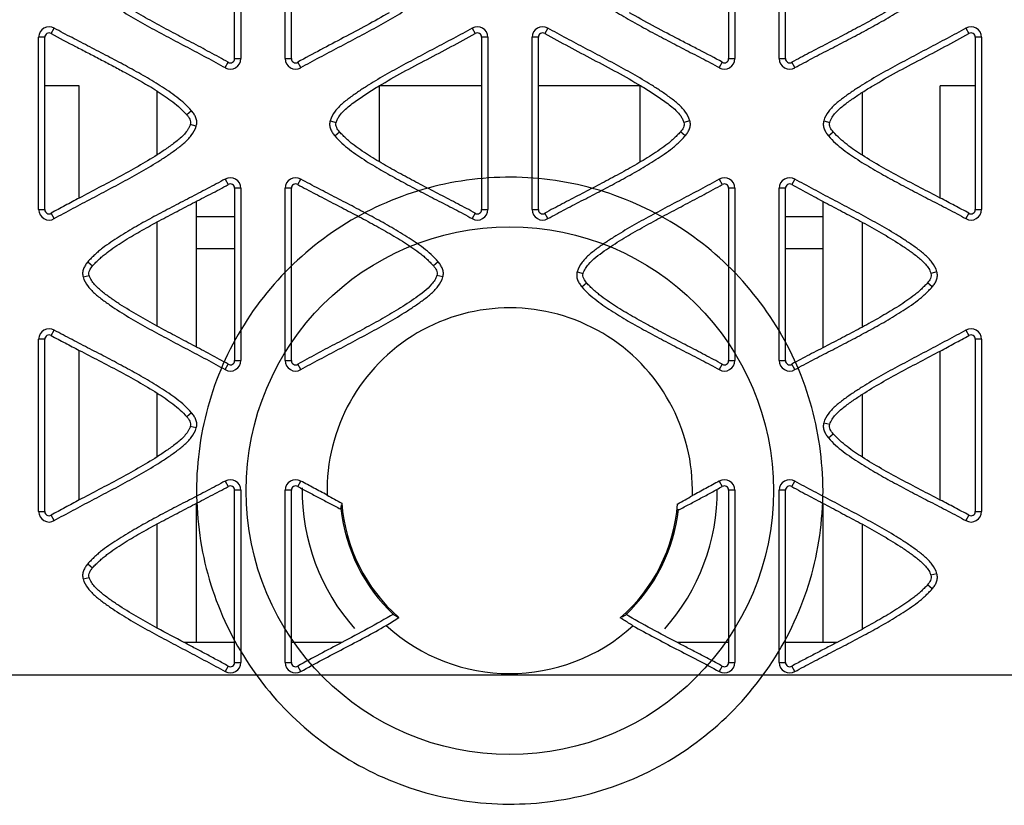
# Model space of a CAD drawing. Header units: millimetres. Extents: x 30 to 123, y 16 to 200.
# Tile 11 of 18: x 67 to 86, y 147 to 162. Entities that reach past the tile are written whole.
import ezdxf

# ---------------------------------------------------------------- set-up
doc = ezdxf.new("R2010")
doc.units = ezdxf.units.MM
doc.header["$LTSCALE"] = 14.011522
doc.layers.get('0').update_dxf_attribs({"linetype": 'CONTINUOUS'})

msp = doc.modelspace()

# ---------------------------------------------------------------- linework, layer by layer
at = {"color": 7}
for p, q in [((70.986, 161.744), (70.986, 165.044)), ((71.104, 165.044), (71.104, 161.744)), ((71.954, 161.744), (71.954, 165.044)), ((72.073, 161.744), (72.073, 165.044)), ((80.448, 165.044), (80.448, 161.744)), ((80.567, 165.044), (80.567, 161.744)), ((81.417, 161.744), (81.417, 165.044)), ((81.536, 161.744), (81.536, 165.044)), ((67.472, 162.225), (67.532, 162.328)), ((75.535, 162.328), (75.595, 162.225)), ((76.985, 162.328), (76.927, 162.224)), ((84.99, 162.328), (85.05, 162.225)), ((67.232, 158.854), (67.232, 162.154)), ((67.35, 162.154), (67.232, 162.154)), ((67.35, 158.854), (67.35, 162.154)), ((75.716, 162.154), (75.716, 158.854)), ((75.835, 162.154), (75.716, 162.154)), ((75.835, 162.154), (75.835, 158.854)), ((76.685, 158.854), (76.685, 162.154)), ((76.804, 162.154), (76.685, 162.154)), ((76.804, 158.854), (76.804, 162.154)), ((85.171, 162.154), (85.171, 158.854)), ((85.29, 162.154), (85.171, 162.154)), ((85.29, 162.154), (85.29, 158.854)), ((70.804, 161.571), (70.863, 161.675)), ((70.986, 161.744), (71.104, 161.744)), ((71.954, 161.744), (72.073, 161.744)), ((72.254, 161.571), (72.195, 161.674)), ((80.326, 161.674), (80.267, 161.571)), ((80.448, 161.744), (80.567, 161.744)), ((81.417, 161.744), (81.536, 161.744)), ((81.717, 161.571), (81.658, 161.674)), ((68.01, 161.223), (67.35, 161.223)), ((68.01, 159.076), (68.01, 161.223)), ((69.501, 159.901), (69.501, 161.122)), ((75.716, 161.223), (73.754, 161.223)), ((73.755, 161.223), (73.755, 159.771)), ((78.766, 161.223), (76.804, 161.223)), ((78.755, 159.765), (78.755, 161.223)), ((83.01, 159.893), (83.01, 161.101)), ((84.501, 159.075), (84.501, 161.223)), ((85.171, 161.223), (84.501, 161.223)), ((70.162, 160.744), (70.071, 160.668)), ((72.815, 160.554), (72.93, 160.524)), ((79.705, 160.554), (79.59, 160.524)), ((82.27, 160.554), (82.385, 160.524)), ((70.252, 160.454), (70.137, 160.485)), ((72.905, 160.264), (72.996, 160.341)), ((79.615, 160.264), (79.524, 160.341)), ((82.36, 160.264), (82.451, 160.341)), ((70.804, 159.438), (70.864, 159.335)), ((72.195, 159.335), (72.254, 159.438)), ((80.267, 159.438), (80.326, 159.335)), ((81.717, 159.438), (81.658, 159.334)), ((70.986, 159.264), (70.986, 155.964)), ((71.104, 159.264), (70.986, 159.264)), ((71.104, 159.264), (71.104, 155.964)), ((71.954, 155.964), (71.954, 159.264)), ((72.073, 159.264), (71.954, 159.264)), ((72.073, 155.964), (72.073, 159.264)), ((80.448, 159.264), (80.448, 155.964)), ((80.567, 159.264), (80.448, 159.264)), ((80.567, 159.264), (80.567, 155.964)), ((81.417, 155.964), (81.417, 159.264)), ((81.536, 159.264), (81.417, 159.264)), ((81.536, 155.964), (81.536, 159.264)), ((70.255, 156.223), (70.255, 159.013)), ((82.255, 156.21), (82.255, 159.012)), ((67.232, 158.854), (67.35, 158.854)), ((75.716, 158.854), (75.835, 158.854)), ((76.685, 158.854), (76.804, 158.854)), ((85.171, 158.854), (85.29, 158.854)), ((67.532, 158.681), (67.472, 158.784)), ((69.501, 156.625), (69.501, 158.617)), ((70.255, 158.723), (70.986, 158.723)), ((75.595, 158.784), (75.535, 158.681)), ((76.985, 158.681), (76.926, 158.784)), ((81.536, 158.723), (82.255, 158.723)), ((83.01, 156.606), (83.01, 158.61)), ((85.05, 158.784), (84.99, 158.681)), ((70.986, 158.1), (70.255, 158.1)), ((82.255, 158.1), (81.536, 158.1)), ((68.174, 157.854), (68.265, 157.778)), ((74.884, 157.854), (74.794, 157.778)), ((77.547, 157.664), (77.662, 157.634)), ((84.437, 157.664), (84.322, 157.634)), ((68.084, 157.564), (68.199, 157.595)), ((74.974, 157.564), (74.86, 157.595)), ((77.637, 157.374), (77.728, 157.451)), ((84.347, 157.374), (84.256, 157.451)), ((67.472, 156.445), (67.532, 156.548)), ((84.99, 156.548), (85.05, 156.445)), ((67.232, 153.074), (67.232, 156.374)), ((67.35, 156.374), (67.232, 156.374)), ((67.35, 153.074), (67.35, 156.374)), ((85.171, 156.374), (85.171, 153.074)), ((85.29, 156.374), (85.171, 156.374)), ((85.29, 156.374), (85.29, 153.074)), ((68.01, 153.296), (68.01, 156.16)), ((70.986, 155.964), (71.104, 155.964)), ((71.954, 155.964), (72.073, 155.964)), ((80.448, 155.964), (80.567, 155.964)), ((81.417, 155.964), (81.536, 155.964)), ((84.501, 153.295), (84.501, 156.147)), ((70.804, 155.791), (70.863, 155.895)), ((72.254, 155.791), (72.195, 155.894)), ((80.326, 155.894), (80.267, 155.791)), ((81.717, 155.791), (81.658, 155.894)), ((69.501, 154.121), (69.501, 155.342)), ((83.01, 154.113), (83.01, 155.321)), ((70.162, 154.964), (70.071, 154.888)), ((70.252, 154.674), (70.137, 154.705)), ((82.27, 154.774), (82.385, 154.744)), ((82.36, 154.484), (82.451, 154.561)), ((70.804, 153.658), (70.864, 153.555)), ((72.195, 153.555), (72.254, 153.658)), ((80.267, 153.658), (80.326, 153.555)), ((81.658, 153.555), (81.717, 153.658)), ((70.986, 150.184), (70.986, 153.484)), ((71.104, 153.484), (70.986, 153.484)), ((71.104, 153.484), (71.104, 150.184)), ((71.954, 150.184), (71.954, 153.484)), ((72.073, 153.484), (71.954, 153.484)), ((72.073, 150.184), (72.073, 153.484)), ((80.448, 153.484), (80.448, 150.184)), ((80.567, 153.484), (80.448, 153.484)), ((80.567, 153.484), (80.567, 150.184)), ((81.417, 150.184), (81.417, 153.484)), ((81.536, 153.484), (81.417, 153.484)), ((81.536, 150.184), (81.536, 153.484)), ((70.255, 150.566), (70.255, 153.233)), ((82.255, 150.566), (82.255, 153.232)), ((67.232, 153.074), (67.35, 153.074)), ((67.532, 152.901), (67.472, 153.004)), ((85.05, 153.004), (84.99, 152.901)), ((85.171, 153.074), (85.29, 153.074)), ((69.501, 150.845), (69.501, 152.837)), ((83.01, 150.826), (83.01, 152.83)), ((68.174, 152.074), (68.265, 151.998)), ((68.084, 151.784), (68.199, 151.815)), ((84.437, 151.884), (84.322, 151.854)), ((84.347, 151.594), (84.256, 151.671)), ((70.986, 150.566), (70.022, 150.566)), ((73.037, 150.566), (72.073, 150.566)), ((80.448, 150.566), (79.466, 150.566)), ((82.518, 150.566), (81.536, 150.566)), ((70.864, 150.114), (70.804, 150.011)), ((70.986, 150.184), (71.104, 150.184)), ((71.954, 150.184), (72.073, 150.184)), ((72.254, 150.011), (72.195, 150.114)), ((80.326, 150.114), (80.267, 150.011)), ((80.448, 150.184), (80.567, 150.184)), ((81.417, 150.184), (81.536, 150.184)), ((81.717, 150.011), (81.658, 150.114)), ((98.75, 149.942), (53.761, 149.942))]:
    msp.add_line(p, q, dxfattribs=at)
for radius in [46.72, 43.68, 42.58, 40.8, 40.089, 35.887, 35.65, 5.05]:
    msp.add_circle((76.255, 153.473), radius, dxfattribs=at)
for centre, radius, start, end in [((76.255, 153.473), 35, 9.9087, 170.0913), ((76.255, 153.473), 27.275, 323.8988, 216.1012), ((76.255, 153.473), 25.531, 358.7267, 181.2733), ((67.432, 162.154), 0.2, 60, 180), ((67.432, 162.154), 0.0811, 60, 180), ((75.635, 162.154), 0.2, 0, 120), ((75.635, 162.154), 0.0811, 0, 120), ((76.885, 162.154), 0.2, 60, 180), ((76.885, 162.154), 0.0811, 59.2715, 180), ((85.09, 162.154), 0.2, 0, 120), ((85.09, 162.154), 0.0811, 0, 120), ((70.904, 161.744), 0.2, 239.9997, 360), ((70.904, 161.744), 0.0811, 239.2715, 360), ((72.154, 161.744), 0.2, 180, 299.9974), ((72.154, 161.744), 0.0811, 180, 299.9873), ((80.367, 161.744), 0.2, 240, 360), ((80.367, 161.744), 0.0811, 240, 360), ((81.617, 161.744), 0.2, 180, 300), ((81.617, 161.744), 0.0811, 180, 300), ((65.584, 154.945), 7.314, 57.6223, 59.1313), ((70.904, 159.264), 0.2, 0, 119.9938), ((72.154, 159.264), 0.2, 59.9976, 180), ((80.367, 159.264), 0.2, 0, 120), ((81.617, 159.264), 0.2, 60, 180), ((70.904, 159.264), 0.0811, 0, 120), ((72.154, 159.264), 0.0811, 60, 180), ((80.367, 159.264), 0.0811, 0, 120), ((81.617, 159.264), 0.0811, 59.2715, 180), ((67.432, 158.854), 0.2, 180, 300), ((67.432, 158.854), 0.0811, 180, 300), ((75.635, 158.854), 0.2, 240, 360), ((75.635, 158.854), 0.0811, 240, 360), ((76.885, 158.854), 0.2, 180, 300), ((76.885, 158.854), 0.0811, 180, 300), ((85.09, 158.854), 0.2, 240, 360), ((85.09, 158.854), 0.0811, 240, 360), ((76.255, 153.473), 3.5, 358.457, 181.3467), ((67.432, 156.374), 0.2, 60, 180), ((85.09, 156.374), 0.2, 0, 120), ((67.432, 156.374), 0.0811, 60, 180), ((85.09, 156.374), 0.0811, 0, 120), ((70.904, 155.964), 0.2, 239.9997, 360), ((70.904, 155.964), 0.0811, 239.2715, 360), ((72.154, 155.964), 0.2, 180, 299.9974), ((72.154, 155.964), 0.0811, 180, 300), ((80.367, 155.964), 0.2, 240, 360), ((80.367, 155.964), 0.0811, 240, 360), ((81.617, 155.964), 0.2, 180, 300), ((81.617, 155.964), 0.0811, 180, 300), ((70.904, 153.484), 0.2, 0, 120.0012), ((70.904, 153.484), 0.0811, 0, 120), ((72.154, 153.484), 0.2, 59.9978, 180), ((72.154, 153.484), 0.0811, 60, 180), ((76.255, 153.473), 3.975, 179.2124, 221.6253), ((80.367, 153.484), 0.2, 0, 120), ((80.367, 153.484), 0.0811, 0, 120), ((81.617, 153.484), 0.2, 60, 180), ((81.617, 153.484), 0.0811, 60, 180), ((101.657, 205.293), 59.406, 240.88942, 241.20007), ((76.255, 153.473), 3.975, 318.313, 0.4495), ((53.502, 199.621), 53.174, 299.2348, 299.5845), ((76.255, 153.473), 3.25, 185.9804, 226.9249), ((76.255, 153.473), 3.226, 184.2345, 228.832), ((76.255, 153.473), 3.226, 311.0364, 355.4911), ((67.432, 153.074), 0.2, 180, 300), ((67.432, 153.074), 0.0811, 180, 300), ((76.255, 153.473), 3.25, 312.9448, 353.7369), ((85.09, 153.074), 0.2, 240, 360), ((85.09, 153.074), 0.0811, 240, 360), ((75.89, 154.255), 3.66, 239.5594, 241.2879), ((76.666, 154.174), 3.569, 299.1649, 300.348), ((67.234, 161.778), 12.758, 301.447, 302.7275), ((76.255, 153.473), 3.5, 227.4874, 312.3941), ((65.462, 183.475), 37.066, 297.3966, 298.2567), ((70.904, 150.184), 0.2, 240.0041, 360), ((70.904, 150.184), 0.0811, 240.0161, 360), ((72.154, 150.184), 0.2, 180, 299.9973), ((72.154, 150.184), 0.0811, 180, 299.9888), ((80.367, 150.184), 0.2, 240, 360), ((80.367, 150.184), 0.0811, 240, 360), ((81.617, 150.184), 0.2, 180, 300), ((81.617, 150.184), 0.0811, 180, 300)]:
    msp.add_arc(centre, radius, start, end, dxfattribs=at)
for points, knots in [([(68.084, 163.344), (68.102, 163.278), (68.174, 163.157), (68.319, 163.011), (68.483, 162.886), (68.651, 162.768), (68.823, 162.657), (69.058, 162.516), (69.356, 162.347), (69.718, 162.152), (70.081, 161.961), (70.445, 161.769), (70.684, 161.637), (70.804, 161.571)], [0, 0, 0, 0, 0.062468, 0.124958, 0.187463, 0.249977, 0.312471, 0.374981, 0.499981, 0.624986, 0.749991, 0.874995, 1, 1, 1, 1]), ([(70.863, 161.675), (70.746, 161.739), (70.513, 161.867), (70.16, 162.054), (69.807, 162.24), (69.455, 162.428), (69.107, 162.624), (68.822, 162.796), (68.603, 162.946), (68.442, 163.064), (68.318, 163.176), (68.248, 163.27), (68.216, 163.328), (68.204, 163.359), (68.199, 163.375)], [0, 0, 0, 0, 0.125016, 0.250032, 0.375049, 0.500064, 0.625077, 0.750081, 0.812587, 0.875087, 0.937523, 0.968753, 0.984376, 1, 1, 1, 1]), ([(72.254, 161.571), (72.373, 161.64), (72.615, 161.769), (72.978, 161.961), (73.341, 162.152), (73.643, 162.314), (73.882, 162.448), (74.059, 162.551), (74.235, 162.657), (74.408, 162.769), (74.577, 162.886), (74.74, 163.011), (74.885, 163.157), (74.957, 163.278), (74.974, 163.344)], [0, 0, 0, 0, 0.124993, 0.249992, 0.374985, 0.49998, 0.562476, 0.624978, 0.687479, 0.749965, 0.812491, 0.874975, 0.937505, 1, 1, 1, 1]), ([(77.637, 163.154), (77.72, 163.057), (77.916, 162.887), (78.235, 162.671), (78.566, 162.474), (78.903, 162.288), (79.244, 162.108), (79.585, 161.93), (79.928, 161.754), (80.156, 161.635), (80.267, 161.571)], [0, 0, 0, 0, 0.124911, 0.249901, 0.37492, 0.499934, 0.624951, 0.74996, 0.87499, 1, 1, 1, 1]), ([(84.256, 163.231), (84.236, 163.207), (84.19, 163.162), (84.123, 163.095), (84.051, 163.033), (83.901, 162.916), (83.664, 162.758), (83.336, 162.565), (83.003, 162.382), (82.667, 162.204), (82.386, 162.058), (82.161, 161.942), (81.993, 161.853), (81.825, 161.765), (81.712, 161.706), (81.658, 161.674)], [0, 0, 0, 0, 0.031252, 0.062503, 0.093753, 0.125008, 0.249977, 0.374975, 0.499978, 0.624983, 0.749988, 0.812491, 0.874991, 0.9375, 1, 1, 1, 1]), ([(81.717, 161.571), (81.773, 161.603), (81.887, 161.663), (82.057, 161.753), (82.227, 161.843), (82.456, 161.96), (82.74, 162.108), (83.081, 162.288), (83.418, 162.474), (83.694, 162.639), (83.909, 162.779), (84.039, 162.873), (84.14, 162.953), (84.213, 163.016), (84.281, 163.085), (84.326, 163.13), (84.347, 163.154)], [0, 0, 0, 0, 0.062499, 0.125003, 0.187501, 0.250003, 0.375003, 0.500004, 0.625002, 0.749995, 0.812497, 0.87499, 0.906254, 0.937489, 0.968752, 1, 1, 1, 1]), ([(73.947, 162.623), (73.804, 162.54), (73.513, 162.379), (73.073, 162.145), (72.632, 161.913), (72.339, 161.757), (72.195, 161.674)], [0, 0, 0, 0, 0.249996, 0.499999, 0.750009, 1, 1, 1, 1]), ([(80.326, 161.674), (80.181, 161.758), (79.957, 161.873), (79.658, 162.026), (79.36, 162.181), (78.989, 162.377), (78.695, 162.539), (78.55, 162.623)], [0, 0, 0, 0, 0.249985, 0.375009, 0.500002, 0.750006, 1, 1, 1, 1]), ([(67.472, 162.225), (67.625, 162.137), (67.861, 162.016), (68.175, 161.856), (68.409, 161.733), (68.643, 161.61), (68.955, 161.443), (69.186, 161.314), (69.337, 161.223)], [0, 0, 0, 0, 0.249984, 0.375004, 0.499995, 0.62499, 0.75001, 1, 1, 1, 1]), ([(70.162, 160.744), (70.079, 160.842), (69.883, 161.012), (69.564, 161.228), (69.233, 161.425), (68.895, 161.611), (68.555, 161.791), (68.213, 161.969), (67.871, 162.145), (67.643, 162.263), (67.532, 162.328)], [0, 0, 0, 0, 0.124911, 0.249901, 0.37492, 0.499934, 0.624951, 0.74996, 0.87499, 1, 1, 1, 1]), ([(75.535, 162.328), (75.417, 162.259), (75.175, 162.13), (74.812, 161.938), (74.449, 161.746), (74.147, 161.585), (73.908, 161.451), (73.73, 161.348), (73.554, 161.242), (73.382, 161.13), (73.213, 161.013), (73.05, 160.888), (72.905, 160.742), (72.833, 160.621), (72.815, 160.554)], [0, 0, 0, 0, 0.124993, 0.249992, 0.374985, 0.49998, 0.562476, 0.624978, 0.687479, 0.749965, 0.812491, 0.874975, 0.937505, 1, 1, 1, 1]), ([(73.754, 161.223), (73.904, 161.313), (74.209, 161.484), (74.671, 161.73), (75.135, 161.973), (75.443, 162.137), (75.595, 162.225)], [0, 0, 0, 0, 0.249995, 0.500004, 0.750009, 1, 1, 1, 1]), ([(76.927, 162.224), (77.08, 162.14), (77.386, 161.973), (77.849, 161.729), (78.312, 161.484), (78.616, 161.313), (78.766, 161.223)], [0, 0, 0, 0, 0.249999, 0.499988, 0.750002, 1, 1, 1, 1]), ([(79.705, 160.554), (79.687, 160.621), (79.616, 160.742), (79.471, 160.888), (79.307, 161.013), (79.139, 161.131), (78.966, 161.242), (78.732, 161.383), (78.434, 161.552), (78.072, 161.747), (77.708, 161.938), (77.345, 162.13), (77.105, 162.262), (76.985, 162.328)], [0, 0, 0, 0, 0.062468, 0.124958, 0.187463, 0.249977, 0.312471, 0.374981, 0.499981, 0.624986, 0.749991, 0.874995, 1, 1, 1, 1]), ([(84.99, 162.328), (84.872, 162.259), (84.63, 162.13), (84.267, 161.938), (83.904, 161.746), (83.602, 161.585), (83.363, 161.451), (83.185, 161.348), (83.009, 161.242), (82.837, 161.13), (82.668, 161.013), (82.505, 160.888), (82.36, 160.742), (82.288, 160.621), (82.27, 160.554)], [0, 0, 0, 0, 0.124993, 0.249992, 0.374985, 0.49998, 0.562476, 0.624978, 0.687479, 0.749965, 0.812491, 0.874975, 0.937505, 1, 1, 1, 1]), ([(83.209, 161.223), (83.359, 161.313), (83.664, 161.484), (84.126, 161.73), (84.59, 161.973), (84.898, 162.137), (85.05, 162.225)], [0, 0, 0, 0, 0.249995, 0.500004, 0.750009, 1, 1, 1, 1]), ([(69.501, 161.122), (69.552, 161.09), (69.655, 161.023), (69.803, 160.916), (69.944, 160.8), (70.031, 160.714), (70.071, 160.668)], [0, 0, 0, 0, 0.249995, 0.499903, 0.750032, 1, 1, 1, 1]), ([(72.93, 160.524), (72.936, 160.546), (72.954, 160.588), (73.003, 160.666), (73.08, 160.752), (73.184, 160.842), (73.331, 160.951), (73.519, 161.081), (73.676, 161.177), (73.754, 161.223)], [0, 0, 0, 0, 0.062468, 0.124955, 0.249867, 0.374864, 0.499894, 0.749941, 1, 1, 1, 1]), ([(78.766, 161.223), (78.845, 161.177), (79.001, 161.081), (79.19, 160.951), (79.337, 160.842), (79.441, 160.752), (79.518, 160.666), (79.566, 160.588), (79.584, 160.546), (79.59, 160.524)], [0, 0, 0, 0, 0.250059, 0.500106, 0.625136, 0.750133, 0.875045, 0.937532, 1, 1, 1, 1]), ([(82.385, 160.524), (82.39, 160.541), (82.403, 160.575), (82.438, 160.638), (82.517, 160.737), (82.626, 160.832), (82.742, 160.918), (82.859, 161.002), (82.949, 161.062), (83.01, 161.101)], [0, 0, 0, 0, 0.062515, 0.125028, 0.249985, 0.499807, 0.624858, 0.749909, 1, 1, 1, 1]), ([(70.252, 160.454), (70.258, 160.48), (70.266, 160.533), (70.247, 160.612), (70.21, 160.682), (70.179, 160.724), (70.162, 160.744)], [0, 0, 0, 0, 0.249755, 0.499497, 0.749639, 1, 1, 1, 1]), ([(70.071, 160.668), (70.082, 160.655), (70.102, 160.628), (70.128, 160.584), (70.146, 160.536), (70.141, 160.501), (70.137, 160.485)], [0, 0, 0, 0, 0.250316, 0.500489, 0.750688, 1, 1, 1, 1]), ([(72.815, 160.554), (72.808, 160.529), (72.801, 160.476), (72.819, 160.397), (72.857, 160.327), (72.888, 160.285), (72.905, 160.264)], [0, 0, 0, 0, 0.249755, 0.499497, 0.749639, 1, 1, 1, 1]), ([(72.996, 160.341), (72.985, 160.354), (72.965, 160.381), (72.939, 160.424), (72.921, 160.473), (72.926, 160.507), (72.93, 160.524)], [0, 0, 0, 0, 0.250316, 0.500489, 0.750688, 1, 1, 1, 1]), ([(79.59, 160.524), (79.595, 160.507), (79.598, 160.473), (79.582, 160.424), (79.555, 160.381), (79.535, 160.354), (79.524, 160.341)], [0, 0, 0, 0, 0.250808, 0.499741, 0.7507, 1, 1, 1, 1]), ([(79.615, 160.264), (79.632, 160.285), (79.664, 160.327), (79.701, 160.397), (79.719, 160.476), (79.712, 160.529), (79.705, 160.554)], [0, 0, 0, 0, 0.249616, 0.500302, 0.749592, 1, 1, 1, 1]), ([(82.27, 160.554), (82.263, 160.529), (82.256, 160.476), (82.274, 160.397), (82.312, 160.327), (82.343, 160.285), (82.36, 160.264)], [0, 0, 0, 0, 0.249755, 0.499497, 0.749639, 1, 1, 1, 1]), ([(82.451, 160.341), (82.44, 160.354), (82.42, 160.381), (82.394, 160.424), (82.376, 160.473), (82.381, 160.507), (82.385, 160.524)], [0, 0, 0, 0, 0.250316, 0.500489, 0.750688, 1, 1, 1, 1]), ([(67.532, 158.681), (67.65, 158.75), (67.892, 158.879), (68.255, 159.071), (68.618, 159.262), (68.92, 159.424), (69.159, 159.558), (69.337, 159.661), (69.513, 159.767), (69.685, 159.879), (69.854, 159.996), (70.017, 160.121), (70.162, 160.267), (70.234, 160.388), (70.252, 160.454)], [0, 0, 0, 0, 0.124993, 0.249992, 0.374985, 0.49998, 0.562476, 0.624978, 0.687479, 0.749965, 0.812491, 0.874975, 0.937505, 1, 1, 1, 1]), ([(70.137, 160.485), (70.132, 160.468), (70.118, 160.433), (70.082, 160.37), (70.002, 160.269), (69.891, 160.173), (69.773, 160.086), (69.654, 160.001), (69.563, 159.941), (69.501, 159.901)], [0, 0, 0, 0, 0.062514, 0.125027, 0.249983, 0.499807, 0.624858, 0.749909, 1, 1, 1, 1]), ([(75.595, 158.784), (75.54, 158.816), (75.428, 158.875), (75.259, 158.963), (75.091, 159.052), (74.866, 159.168), (74.585, 159.314), (74.249, 159.492), (73.916, 159.675), (73.588, 159.868), (73.351, 160.027), (73.201, 160.143), (73.129, 160.206), (73.062, 160.272), (73.016, 160.317), (72.996, 160.341)], [0, 0, 0, 0, 0.0625, 0.125009, 0.187508, 0.25001, 0.375015, 0.50002, 0.625022, 0.750019, 0.874986, 0.906251, 0.937488, 0.968751, 1, 1, 1, 1]), ([(79.524, 160.341), (79.504, 160.317), (79.458, 160.272), (79.391, 160.205), (79.319, 160.143), (79.169, 160.026), (78.932, 159.868), (78.605, 159.675), (78.271, 159.492), (77.935, 159.314), (77.654, 159.168), (77.429, 159.052), (77.261, 158.963), (77.093, 158.875), (76.981, 158.816), (76.926, 158.784)], [0, 0, 0, 0, 0.031252, 0.062503, 0.093753, 0.125008, 0.249977, 0.374975, 0.499978, 0.624983, 0.749988, 0.812491, 0.874991, 0.9375, 1, 1, 1, 1]), ([(83.01, 159.893), (82.959, 159.926), (82.859, 159.991), (82.714, 160.097), (82.575, 160.211), (82.49, 160.296), (82.451, 160.341)], [0, 0, 0, 0, 0.249997, 0.499903, 0.750033, 1, 1, 1, 1]), ([(72.905, 160.264), (72.988, 160.167), (73.184, 159.997), (73.503, 159.781), (73.834, 159.584), (74.171, 159.398), (74.512, 159.218), (74.853, 159.04), (75.196, 158.864), (75.424, 158.745), (75.535, 158.681)], [0, 0, 0, 0, 0.124911, 0.249901, 0.37492, 0.499934, 0.624951, 0.74996, 0.87499, 1, 1, 1, 1]), ([(76.985, 158.681), (77.041, 158.713), (77.155, 158.773), (77.325, 158.863), (77.495, 158.953), (77.724, 159.07), (78.009, 159.218), (78.349, 159.398), (78.686, 159.584), (78.962, 159.749), (79.177, 159.889), (79.307, 159.983), (79.409, 160.063), (79.481, 160.126), (79.549, 160.195), (79.594, 160.24), (79.615, 160.264)], [0, 0, 0, 0, 0.062499, 0.125003, 0.187501, 0.250003, 0.375003, 0.500004, 0.625002, 0.749995, 0.812497, 0.87499, 0.906254, 0.937489, 0.968752, 1, 1, 1, 1]), ([(82.36, 160.264), (82.443, 160.167), (82.639, 159.997), (82.958, 159.781), (83.289, 159.584), (83.626, 159.398), (83.967, 159.218), (84.308, 159.04), (84.651, 158.864), (84.879, 158.745), (84.99, 158.681)], [0, 0, 0, 0, 0.124911, 0.249901, 0.37492, 0.499934, 0.624951, 0.74996, 0.87499, 1, 1, 1, 1]), ([(69.501, 159.901), (69.381, 159.825), (69.137, 159.68), (68.639, 159.406), (68.261, 159.209), (68.01, 159.076)], [0, 0, 0, 0, 0.249998, 0.500014, 1, 1, 1, 1]), ([(84.501, 159.075), (84.249, 159.206), (83.871, 159.4), (83.373, 159.673), (83.129, 159.817), (83.01, 159.893)], [0, 0, 0, 0, 0.499984, 0.750001, 1, 1, 1, 1]), ([(70.804, 159.438), (70.749, 159.406), (70.635, 159.346), (70.465, 159.256), (70.294, 159.166), (70.066, 159.049), (69.781, 158.901), (69.44, 158.721), (69.103, 158.535), (68.827, 158.37), (68.612, 158.23), (68.482, 158.136), (68.381, 158.056), (68.309, 157.992), (68.241, 157.924), (68.195, 157.879), (68.174, 157.854)], [0, 0, 0, 0, 0.062499, 0.125004, 0.187501, 0.250003, 0.375003, 0.500004, 0.625003, 0.749995, 0.812497, 0.87499, 0.906254, 0.93749, 0.968752, 1, 1, 1, 1]), ([(82.255, 153.473), (82.251, 154.045), (82.092, 155.192), (81.37, 156.762), (80.244, 158.064), (78.797, 158.998), (77.144, 159.49), (75.416, 159.497), (73.756, 159.018), (72.296, 158.09), (71.152, 156.784), (70.421, 155.202), (70.258, 154.047), (70.255, 153.473)], [0, 0, 0, 0, 0.091229, 0.182072, 0.272285, 0.362558, 0.453404, 0.544048, 0.634824, 0.725532, 0.816633, 0.908383, 1, 1, 1, 1]), ([(74.884, 157.854), (74.802, 157.952), (74.606, 158.122), (74.287, 158.338), (73.956, 158.535), (73.618, 158.721), (73.278, 158.901), (72.936, 159.079), (72.594, 159.255), (72.366, 159.373), (72.254, 159.438)], [0, 0, 0, 0, 0.124911, 0.249901, 0.37492, 0.499934, 0.624951, 0.74996, 0.87499, 1, 1, 1, 1]), ([(80.267, 159.438), (80.148, 159.369), (79.907, 159.24), (79.544, 159.048), (79.18, 158.856), (78.879, 158.695), (78.64, 158.561), (78.462, 158.458), (78.286, 158.352), (78.114, 158.24), (77.945, 158.123), (77.781, 157.998), (77.636, 157.852), (77.565, 157.731), (77.547, 157.664)], [0, 0, 0, 0, 0.124993, 0.249992, 0.374985, 0.49998, 0.562476, 0.624978, 0.687479, 0.749965, 0.812491, 0.874975, 0.937505, 1, 1, 1, 1]), ([(84.437, 157.664), (84.419, 157.731), (84.348, 157.852), (84.203, 157.998), (84.039, 158.123), (83.871, 158.241), (83.698, 158.352), (83.463, 158.493), (83.165, 158.662), (82.804, 158.857), (82.44, 159.048), (82.077, 159.24), (81.837, 159.372), (81.717, 159.438)], [0, 0, 0, 0, 0.062468, 0.124958, 0.187463, 0.249977, 0.312471, 0.374981, 0.499981, 0.624986, 0.749991, 0.874995, 1, 1, 1, 1]), ([(69.501, 158.617), (69.614, 158.678), (69.841, 158.798), (70.125, 158.946), (70.353, 159.065), (70.582, 159.181), (70.753, 159.271), (70.864, 159.335)], [0, 0, 0, 0, 0.249999, 0.499983, 0.624986, 0.750017, 1, 1, 1, 1]), ([(72.195, 159.335), (72.25, 159.303), (72.362, 159.244), (72.53, 159.156), (72.698, 159.067), (72.924, 158.951), (73.205, 158.805), (73.541, 158.627), (73.874, 158.444), (74.201, 158.251), (74.438, 158.092), (74.589, 157.976), (74.661, 157.913), (74.728, 157.846), (74.773, 157.802), (74.794, 157.778)], [0, 0, 0, 0, 0.0625, 0.125009, 0.187508, 0.25001, 0.375015, 0.50002, 0.625022, 0.750019, 0.874986, 0.906251, 0.937488, 0.968751, 1, 1, 1, 1]), ([(77.662, 157.634), (77.666, 157.65), (77.679, 157.681), (77.71, 157.739), (77.781, 157.833), (77.904, 157.945), (78.066, 158.063), (78.285, 158.213), (78.57, 158.385), (78.918, 158.581), (79.27, 158.77), (79.565, 158.925), (79.8, 159.049), (79.976, 159.143), (80.152, 159.237), (80.269, 159.301), (80.326, 159.335)], [0, 0, 0, 0, 0.015626, 0.031254, 0.062486, 0.124923, 0.187423, 0.249928, 0.37493, 0.499941, 0.624955, 0.749969, 0.812476, 0.874982, 0.937494, 1, 1, 1, 1]), ([(81.658, 159.334), (81.771, 159.273), (81.994, 159.15), (82.333, 158.97), (82.672, 158.792), (82.898, 158.671), (83.01, 158.61)], [0, 0, 0, 0, 0.250002, 0.499997, 0.750001, 1, 1, 1, 1]), ([(68.01, 159.076), (67.965, 159.052), (67.875, 159.004), (67.74, 158.931), (67.606, 158.858), (67.516, 158.81), (67.472, 158.784)], [0, 0, 0, 0, 0.250001, 0.499994, 0.750005, 1, 1, 1, 1]), ([(85.05, 158.784), (85.005, 158.81), (84.913, 158.858), (84.776, 158.931), (84.639, 159.004), (84.547, 159.051), (84.501, 159.075)], [0, 0, 0, 0, 0.24999, 0.500011, 0.749999, 1, 1, 1, 1]), ([(68.265, 157.778), (68.286, 157.802), (68.33, 157.846), (68.396, 157.912), (68.468, 157.973), (68.566, 158.05), (68.693, 158.141), (68.903, 158.278), (69.172, 158.437), (69.391, 158.558), (69.501, 158.617)], [0, 0, 0, 0, 0.062503, 0.125001, 0.187506, 0.250011, 0.375005, 0.500005, 0.749997, 1, 1, 1, 1]), ([(83.01, 158.61), (83.131, 158.544), (83.373, 158.409), (83.67, 158.232), (83.871, 158.096), (83.983, 158.015), (84.093, 157.932), (84.197, 157.84), (84.271, 157.743), (84.305, 157.683), (84.318, 157.65), (84.322, 157.634)], [0, 0, 0, 0, 0.250051, 0.500084, 0.625106, 0.687621, 0.750135, 0.875022, 0.93749, 0.968746, 1, 1, 1, 1]), ([(68.174, 157.854), (68.158, 157.834), (68.126, 157.792), (68.088, 157.722), (68.07, 157.643), (68.078, 157.59), (68.084, 157.564)], [0, 0, 0, 0, 0.249616, 0.500302, 0.749592, 1, 1, 1, 1]), ([(74.974, 157.564), (74.981, 157.59), (74.989, 157.643), (74.97, 157.722), (74.933, 157.792), (74.901, 157.834), (74.884, 157.854)], [0, 0, 0, 0, 0.249755, 0.499497, 0.749639, 1, 1, 1, 1]), ([(68.199, 157.595), (68.195, 157.612), (68.19, 157.646), (68.208, 157.695), (68.234, 157.738), (68.255, 157.765), (68.265, 157.778)], [0, 0, 0, 0, 0.249799, 0.500001, 0.749944, 1, 1, 1, 1]), ([(74.794, 157.778), (74.805, 157.765), (74.825, 157.738), (74.851, 157.694), (74.869, 157.646), (74.864, 157.611), (74.86, 157.595)], [0, 0, 0, 0, 0.250316, 0.500489, 0.750688, 1, 1, 1, 1]), ([(77.547, 157.664), (77.54, 157.639), (77.532, 157.586), (77.551, 157.507), (77.589, 157.437), (77.62, 157.395), (77.637, 157.374)], [0, 0, 0, 0, 0.249755, 0.499497, 0.749639, 1, 1, 1, 1]), ([(84.347, 157.374), (84.364, 157.395), (84.396, 157.437), (84.433, 157.507), (84.451, 157.586), (84.444, 157.639), (84.437, 157.664)], [0, 0, 0, 0, 0.249616, 0.500302, 0.749592, 1, 1, 1, 1]), ([(68.084, 157.564), (68.102, 157.498), (68.174, 157.377), (68.319, 157.231), (68.483, 157.106), (68.651, 156.988), (68.823, 156.877), (69.058, 156.736), (69.356, 156.567), (69.718, 156.372), (70.081, 156.181), (70.445, 155.989), (70.684, 155.857), (70.804, 155.791)], [0, 0, 0, 0, 0.062468, 0.124958, 0.187463, 0.249977, 0.312471, 0.374981, 0.499981, 0.624986, 0.749991, 0.874995, 1, 1, 1, 1]), ([(69.501, 156.625), (69.38, 156.69), (69.141, 156.824), (68.846, 157.001), (68.647, 157.136), (68.535, 157.216), (68.426, 157.299), (68.323, 157.391), (68.25, 157.486), (68.217, 157.547), (68.204, 157.579), (68.199, 157.595)], [0, 0, 0, 0, 0.250055, 0.500093, 0.625118, 0.687633, 0.750147, 0.875034, 0.937501, 0.96875, 1, 1, 1, 1]), ([(74.86, 157.595), (74.855, 157.579), (74.843, 157.548), (74.811, 157.489), (74.741, 157.396), (74.617, 157.284), (74.456, 157.166), (74.236, 157.016), (73.951, 156.843), (73.603, 156.648), (73.251, 156.459), (72.957, 156.304), (72.721, 156.18), (72.545, 156.086), (72.369, 155.991), (72.253, 155.927), (72.195, 155.894)], [0, 0, 0, 0, 0.015626, 0.031255, 0.062486, 0.124923, 0.187423, 0.249928, 0.37493, 0.499941, 0.624955, 0.749969, 0.812476, 0.874982, 0.937494, 1, 1, 1, 1]), ([(72.254, 155.791), (72.373, 155.86), (72.615, 155.989), (72.978, 156.181), (73.341, 156.372), (73.643, 156.534), (73.882, 156.668), (74.059, 156.771), (74.235, 156.877), (74.408, 156.989), (74.577, 157.106), (74.74, 157.231), (74.885, 157.377), (74.957, 157.498), (74.974, 157.564)], [0, 0, 0, 0, 0.124993, 0.249992, 0.374985, 0.49998, 0.562476, 0.624978, 0.687479, 0.749965, 0.812491, 0.874975, 0.937505, 1, 1, 1, 1]), ([(77.728, 157.451), (77.717, 157.464), (77.697, 157.491), (77.671, 157.534), (77.653, 157.583), (77.657, 157.617), (77.662, 157.634)], [0, 0, 0, 0, 0.250316, 0.500489, 0.750688, 1, 1, 1, 1]), ([(84.322, 157.634), (84.327, 157.617), (84.331, 157.583), (84.313, 157.534), (84.287, 157.491), (84.267, 157.464), (84.256, 157.451)], [0, 0, 0, 0, 0.249314, 0.499191, 0.749523, 1, 1, 1, 1]), ([(77.637, 157.374), (77.72, 157.277), (77.916, 157.107), (78.235, 156.891), (78.566, 156.694), (78.903, 156.508), (79.244, 156.328), (79.585, 156.15), (79.928, 155.974), (80.156, 155.855), (80.267, 155.791)], [0, 0, 0, 0, 0.124911, 0.249901, 0.37492, 0.499934, 0.624951, 0.74996, 0.87499, 1, 1, 1, 1]), ([(80.326, 155.894), (80.272, 155.926), (80.159, 155.985), (79.991, 156.073), (79.823, 156.162), (79.598, 156.278), (79.317, 156.424), (78.981, 156.602), (78.647, 156.785), (78.32, 156.978), (78.083, 157.137), (77.933, 157.253), (77.861, 157.316), (77.793, 157.382), (77.748, 157.427), (77.728, 157.451)], [0, 0, 0, 0, 0.0625, 0.125009, 0.187508, 0.25001, 0.375015, 0.50002, 0.625022, 0.750019, 0.874986, 0.906251, 0.937488, 0.968751, 1, 1, 1, 1]), ([(81.717, 155.791), (81.773, 155.823), (81.887, 155.883), (82.057, 155.973), (82.227, 156.063), (82.456, 156.18), (82.74, 156.328), (83.081, 156.508), (83.418, 156.694), (83.694, 156.859), (83.909, 156.999), (84.039, 157.093), (84.14, 157.173), (84.213, 157.236), (84.281, 157.305), (84.326, 157.35), (84.347, 157.374)], [0, 0, 0, 0, 0.062499, 0.125003, 0.187501, 0.250003, 0.375003, 0.500004, 0.625002, 0.749995, 0.812497, 0.87499, 0.906254, 0.937489, 0.968752, 1, 1, 1, 1]), ([(84.256, 157.451), (84.236, 157.427), (84.19, 157.383), (84.124, 157.316), (84.052, 157.254), (83.953, 157.176), (83.824, 157.085), (83.613, 156.948), (83.341, 156.788), (83.121, 156.666), (83.01, 156.606)], [0, 0, 0, 0, 0.062504, 0.125001, 0.187506, 0.250011, 0.375005, 0.500005, 0.749997, 1, 1, 1, 1]), ([(70.162, 154.964), (70.079, 155.062), (69.883, 155.232), (69.564, 155.448), (69.233, 155.645), (68.895, 155.831), (68.555, 156.011), (68.213, 156.189), (67.871, 156.365), (67.643, 156.483), (67.532, 156.548)], [0, 0, 0, 0, 0.124911, 0.249901, 0.37492, 0.499934, 0.624951, 0.74996, 0.87499, 1, 1, 1, 1]), ([(70.863, 155.895), (70.75, 155.957), (70.524, 156.081), (70.183, 156.262), (69.841, 156.441), (69.614, 156.563), (69.501, 156.625)], [0, 0, 0, 0, 0.250002, 0.499998, 0.750001, 1, 1, 1, 1]), ([(83.01, 156.606), (82.898, 156.546), (82.672, 156.427), (82.334, 156.25), (81.994, 156.076), (81.768, 155.958), (81.658, 155.894)], [0, 0, 0, 0, 0.25, 0.499985, 0.750013, 1, 1, 1, 1]), ([(84.99, 156.548), (84.872, 156.479), (84.63, 156.35), (84.267, 156.158), (83.904, 155.966), (83.602, 155.805), (83.363, 155.671), (83.185, 155.568), (83.009, 155.462), (82.837, 155.35), (82.668, 155.233), (82.505, 155.108), (82.36, 154.962), (82.288, 154.841), (82.27, 154.774)], [0, 0, 0, 0, 0.124993, 0.249992, 0.374985, 0.49998, 0.562476, 0.624978, 0.687479, 0.749965, 0.812491, 0.874975, 0.937505, 1, 1, 1, 1]), ([(67.472, 156.445), (67.516, 156.419), (67.606, 156.372), (67.74, 156.301), (67.875, 156.23), (67.965, 156.183), (68.01, 156.16)], [0, 0, 0, 0, 0.24999, 0.500011, 0.749999, 1, 1, 1, 1]), ([(84.501, 156.147), (84.547, 156.172), (84.639, 156.22), (84.776, 156.295), (84.913, 156.369), (85.005, 156.419), (85.05, 156.445)], [0, 0, 0, 0, 0.250001, 0.499994, 0.750005, 1, 1, 1, 1]), ([(68.01, 156.16), (68.261, 156.029), (68.64, 155.835), (69.137, 155.563), (69.381, 155.418), (69.501, 155.342)], [0, 0, 0, 0, 0.499985, 0.750001, 1, 1, 1, 1]), ([(83.01, 155.321), (83.129, 155.397), (83.374, 155.543), (83.872, 155.817), (84.25, 156.014), (84.501, 156.147)], [0, 0, 0, 0, 0.249998, 0.500015, 1, 1, 1, 1]), ([(69.501, 155.342), (69.552, 155.31), (69.655, 155.243), (69.803, 155.136), (69.944, 155.02), (70.031, 154.934), (70.071, 154.888)], [0, 0, 0, 0, 0.249996, 0.499903, 0.750032, 1, 1, 1, 1]), ([(82.385, 154.744), (82.39, 154.761), (82.403, 154.795), (82.438, 154.858), (82.517, 154.957), (82.626, 155.052), (82.742, 155.138), (82.859, 155.222), (82.949, 155.282), (83.01, 155.321)], [0, 0, 0, 0, 0.062515, 0.125028, 0.249985, 0.499807, 0.624858, 0.749909, 1, 1, 1, 1]), ([(70.071, 154.888), (70.082, 154.875), (70.102, 154.848), (70.128, 154.804), (70.146, 154.756), (70.141, 154.721), (70.137, 154.705)], [0, 0, 0, 0, 0.250316, 0.500489, 0.750688, 1, 1, 1, 1]), ([(70.252, 154.674), (70.258, 154.7), (70.266, 154.753), (70.247, 154.832), (70.21, 154.902), (70.179, 154.944), (70.162, 154.964)], [0, 0, 0, 0, 0.249755, 0.499497, 0.749639, 1, 1, 1, 1]), ([(67.532, 152.901), (67.65, 152.97), (67.892, 153.099), (68.255, 153.291), (68.618, 153.482), (68.92, 153.644), (69.159, 153.778), (69.337, 153.881), (69.513, 153.987), (69.685, 154.099), (69.854, 154.216), (70.017, 154.341), (70.162, 154.487), (70.234, 154.608), (70.252, 154.674)], [0, 0, 0, 0, 0.124993, 0.249992, 0.374985, 0.49998, 0.562476, 0.624978, 0.687479, 0.749965, 0.812491, 0.874975, 0.937505, 1, 1, 1, 1]), ([(70.137, 154.705), (70.132, 154.688), (70.118, 154.653), (70.082, 154.59), (70.002, 154.489), (69.891, 154.393), (69.773, 154.306), (69.654, 154.221), (69.563, 154.161), (69.501, 154.121)], [0, 0, 0, 0, 0.062514, 0.125027, 0.249983, 0.499807, 0.624858, 0.749909, 1, 1, 1, 1]), ([(82.27, 154.774), (82.263, 154.749), (82.256, 154.696), (82.274, 154.617), (82.312, 154.547), (82.343, 154.505), (82.36, 154.484)], [0, 0, 0, 0, 0.249755, 0.499497, 0.749639, 1, 1, 1, 1]), ([(82.451, 154.561), (82.44, 154.574), (82.42, 154.601), (82.394, 154.644), (82.376, 154.693), (82.381, 154.727), (82.385, 154.744)], [0, 0, 0, 0, 0.250316, 0.500489, 0.750688, 1, 1, 1, 1]), ([(82.36, 154.484), (82.443, 154.387), (82.639, 154.217), (82.958, 154.001), (83.289, 153.804), (83.626, 153.618), (83.967, 153.438), (84.308, 153.26), (84.651, 153.084), (84.879, 152.965), (84.99, 152.901)], [0, 0, 0, 0, 0.124911, 0.249901, 0.37492, 0.499934, 0.624951, 0.74996, 0.87499, 1, 1, 1, 1]), ([(83.01, 154.113), (82.959, 154.146), (82.859, 154.211), (82.714, 154.317), (82.575, 154.431), (82.49, 154.516), (82.451, 154.561)], [0, 0, 0, 0, 0.249997, 0.499903, 0.750033, 1, 1, 1, 1]), ([(69.501, 154.121), (69.381, 154.045), (69.137, 153.9), (68.639, 153.626), (68.261, 153.429), (68.01, 153.296)], [0, 0, 0, 0, 0.249998, 0.500014, 1, 1, 1, 1]), ([(84.501, 153.295), (84.249, 153.426), (83.871, 153.62), (83.373, 153.893), (83.129, 154.037), (83.01, 154.113)], [0, 0, 0, 0, 0.499984, 0.750001, 1, 1, 1, 1]), ([(70.804, 153.658), (70.749, 153.626), (70.635, 153.566), (70.465, 153.476), (70.294, 153.386), (70.066, 153.269), (69.781, 153.121), (69.44, 152.941), (69.103, 152.755), (68.827, 152.59), (68.612, 152.45), (68.482, 152.356), (68.381, 152.277), (68.309, 152.212), (68.24, 152.145), (68.195, 152.099), (68.174, 152.074)], [0, 0, 0, 0, 0.062498, 0.125003, 0.187499, 0.25, 0.375, 0.499999, 0.624997, 0.749989, 0.81249, 0.874991, 0.906249, 0.937483, 0.968754, 1, 1, 1, 1]), ([(69.501, 152.837), (69.614, 152.898), (69.841, 153.018), (70.125, 153.166), (70.353, 153.285), (70.582, 153.401), (70.753, 153.491), (70.864, 153.555)], [0, 0, 0, 0, 0.249999, 0.499983, 0.624986, 0.750017, 1, 1, 1, 1]), ([(72.195, 153.555), (72.262, 153.516), (72.399, 153.444), (72.605, 153.337), (72.81, 153.229), (72.948, 153.158), (73.017, 153.122)], [0, 0, 0, 0, 0.249987, 0.500016, 0.75, 1, 1, 1, 1]), ([(72.756, 153.391), (72.714, 153.413), (72.63, 153.457), (72.505, 153.524), (72.379, 153.59), (72.295, 153.634), (72.254, 153.658)], [0, 0, 0, 0, 0.250002, 0.499989, 0.750011, 1, 1, 1, 1]), ([(79.492, 153.107), (79.562, 153.143), (79.702, 153.217), (79.911, 153.328), (80.119, 153.44), (80.258, 153.515), (80.326, 153.555)], [0, 0, 0, 0, 0.249999, 0.49999, 0.750009, 1, 1, 1, 1]), ([(80.267, 153.658), (80.225, 153.633), (80.139, 153.587), (80.011, 153.517), (79.883, 153.448), (79.797, 153.402), (79.754, 153.379)], [0, 0, 0, 0, 0.249995, 0.500006, 0.749999, 1, 1, 1, 1]), ([(81.658, 153.555), (81.768, 153.491), (81.993, 153.37), (82.333, 153.191), (82.672, 153.011), (82.897, 152.891), (83.01, 152.83)], [0, 0, 0, 0, 0.249994, 0.500008, 0.750001, 1, 1, 1, 1]), ([(84.437, 151.884), (84.419, 151.951), (84.348, 152.072), (84.203, 152.218), (84.039, 152.343), (83.871, 152.461), (83.698, 152.572), (83.463, 152.713), (83.165, 152.882), (82.804, 153.077), (82.44, 153.268), (82.077, 153.461), (81.836, 153.589), (81.717, 153.658)], [0, 0, 0, 0, 0.062467, 0.124957, 0.187462, 0.249976, 0.31247, 0.374979, 0.49998, 0.624985, 0.74999, 0.874996, 1, 1, 1, 1]), ([(70.255, 153.473), (70.259, 152.902), (70.419, 151.755), (71.14, 150.185), (72.267, 148.883), (73.713, 147.949), (75.367, 147.457), (77.095, 147.45), (78.754, 147.929), (80.215, 148.857), (81.358, 150.163), (82.09, 151.745), (82.252, 152.9), (82.255, 153.473)], [0, 0, 0, 0, 0.091229, 0.182072, 0.272285, 0.362558, 0.453404, 0.544048, 0.634824, 0.725532, 0.816633, 0.908383, 1, 1, 1, 1]), ([(68.01, 153.296), (67.965, 153.272), (67.875, 153.224), (67.74, 153.151), (67.606, 153.078), (67.516, 153.03), (67.472, 153.004)], [0, 0, 0, 0, 0.250001, 0.499994, 0.750005, 1, 1, 1, 1]), ([(85.05, 153.004), (85.005, 153.03), (84.913, 153.078), (84.776, 153.151), (84.639, 153.224), (84.547, 153.271), (84.501, 153.295)], [0, 0, 0, 0, 0.24999, 0.500011, 0.749999, 1, 1, 1, 1]), ([(68.265, 151.998), (68.285, 152.022), (68.33, 152.065), (68.396, 152.132), (68.467, 152.193), (68.615, 152.308), (68.849, 152.466), (69.172, 152.657), (69.391, 152.778), (69.501, 152.837)], [0, 0, 0, 0, 0.062501, 0.125025, 0.187507, 0.250036, 0.499979, 0.749984, 1, 1, 1, 1]), ([(83.01, 152.83), (83.131, 152.764), (83.373, 152.629), (83.67, 152.452), (83.871, 152.316), (83.983, 152.235), (84.093, 152.152), (84.197, 152.06), (84.271, 151.963), (84.305, 151.903), (84.318, 151.87), (84.322, 151.854)], [0, 0, 0, 0, 0.250051, 0.500084, 0.625106, 0.687621, 0.750135, 0.875022, 0.93749, 0.968746, 1, 1, 1, 1]), ([(68.174, 152.074), (68.157, 152.054), (68.126, 152.012), (68.088, 151.942), (68.07, 151.863), (68.078, 151.81), (68.084, 151.784)], [0, 0, 0, 0, 0.249602, 0.500351, 0.749595, 1, 1, 1, 1]), ([(68.199, 151.815), (68.195, 151.831), (68.19, 151.866), (68.208, 151.914), (68.234, 151.958), (68.254, 151.985), (68.265, 151.998)], [0, 0, 0, 0, 0.249297, 0.499503, 0.749681, 1, 1, 1, 1]), ([(69.501, 150.845), (69.38, 150.91), (69.141, 151.044), (68.846, 151.221), (68.647, 151.356), (68.535, 151.436), (68.426, 151.519), (68.323, 151.611), (68.25, 151.706), (68.217, 151.767), (68.204, 151.799), (68.199, 151.815)], [0, 0, 0, 0, 0.250051, 0.500084, 0.625106, 0.687621, 0.750135, 0.875022, 0.937491, 0.968746, 1, 1, 1, 1]), ([(84.322, 151.854), (84.327, 151.837), (84.331, 151.803), (84.313, 151.754), (84.287, 151.711), (84.267, 151.684), (84.256, 151.671)], [0, 0, 0, 0, 0.24927, 0.499372, 0.749646, 1, 1, 1, 1]), ([(84.347, 151.594), (84.364, 151.615), (84.396, 151.657), (84.433, 151.727), (84.451, 151.806), (84.444, 151.859), (84.437, 151.884)], [0, 0, 0, 0, 0.249602, 0.500351, 0.749595, 1, 1, 1, 1]), ([(68.084, 151.784), (68.102, 151.718), (68.174, 151.597), (68.319, 151.451), (68.483, 151.326), (68.651, 151.208), (68.823, 151.097), (69.058, 150.956), (69.356, 150.787), (69.718, 150.592), (70.081, 150.401), (70.444, 150.208), (70.686, 150.08), (70.804, 150.011)], [0, 0, 0, 0, 0.062467, 0.124957, 0.187462, 0.249976, 0.31247, 0.374979, 0.49998, 0.624985, 0.74999, 0.874996, 1, 1, 1, 1]), ([(84.256, 151.671), (84.236, 151.647), (84.191, 151.603), (84.124, 151.536), (84.052, 151.474), (83.903, 151.358), (83.667, 151.2), (83.342, 151.008), (83.121, 150.886), (83.01, 150.826)], [0, 0, 0, 0, 0.062502, 0.125024, 0.187507, 0.250036, 0.499979, 0.749984, 1, 1, 1, 1]), ([(81.717, 150.011), (81.773, 150.043), (81.886, 150.103), (82.057, 150.193), (82.227, 150.283), (82.456, 150.4), (82.74, 150.548), (83.081, 150.728), (83.418, 150.914), (83.694, 151.079), (83.909, 151.219), (84.039, 151.313), (84.141, 151.392), (84.212, 151.457), (84.281, 151.524), (84.326, 151.57), (84.347, 151.594)], [0, 0, 0, 0, 0.062498, 0.125003, 0.1875, 0.25, 0.375, 0.5, 0.624997, 0.74999, 0.81249, 0.874991, 0.906249, 0.937483, 0.968754, 1, 1, 1, 1]), ([(79.466, 150.566), (79.3, 150.653), (78.967, 150.828), (78.638, 151.01), (78.476, 151.107)], [0, 0, 0, 0, 0.500007, 1, 1, 1, 1]), ([(72.254, 150.011), (72.389, 150.089), (72.662, 150.235), (73.073, 150.451), (73.484, 150.668), (73.756, 150.817), (73.89, 150.894)], [0, 0, 0, 0, 0.249992, 0.500005, 0.750002, 1, 1, 1, 1]), ([(78.615, 150.889), (78.595, 150.901), (78.514, 150.951), (78.433, 151.001), (78.373, 151.04)], [0, 0, 0, 0, 0.248487, 1, 1, 1, 1]), ([(78.615, 150.889), (78.751, 150.812), (79.025, 150.663), (79.439, 150.446), (79.855, 150.232), (80.132, 150.089), (80.267, 150.011)], [0, 0, 0, 0, 0.249997, 0.499992, 0.750012, 1, 1, 1, 1]), ([(70.864, 150.114), (70.795, 150.154), (70.655, 150.23), (70.444, 150.343), (70.234, 150.455), (70.093, 150.529), (70.022, 150.566)], [0, 0, 0, 0, 0.249992, 0.500009, 0.75, 1, 1, 1, 1]), ([(73.037, 150.566), (72.896, 150.492), (72.615, 150.343), (72.333, 150.194), (72.195, 150.114)], [0, 0, 0, 0, 0.500003, 1, 1, 1, 1]), ([(80.326, 150.114), (80.256, 150.155), (80.113, 150.23), (79.898, 150.342), (79.682, 150.455), (79.538, 150.529), (79.466, 150.566)], [0, 0, 0, 0, 0.24999, 0.500013, 0.749999, 1, 1, 1, 1]), ([(82.518, 150.566), (82.446, 150.529), (82.302, 150.455), (82.087, 150.342), (81.871, 150.23), (81.728, 150.155), (81.658, 150.114)], [0, 0, 0, 0, 0.250001, 0.499987, 0.75001, 1, 1, 1, 1])]:
    msp.add_open_spline(points, degree=3, knots=knots, dxfattribs=at)
for points in [[(83.01, 161.101), (83.076, 161.143), (83.142, 161.183), (83.209, 161.223)], [(73.023, 153.135), (73.026, 153.157), (73.029, 153.18), (73.033, 153.202)], [(74.029, 151.112), (73.705, 150.919), (73.37, 150.743), (73.037, 150.566)], [(70.022, 150.566), (69.848, 150.658), (69.674, 150.75), (69.501, 150.845)]]:
    msp.add_open_spline(points, degree=3, dxfattribs=at)

doc.saveas('drawing.dxf')
